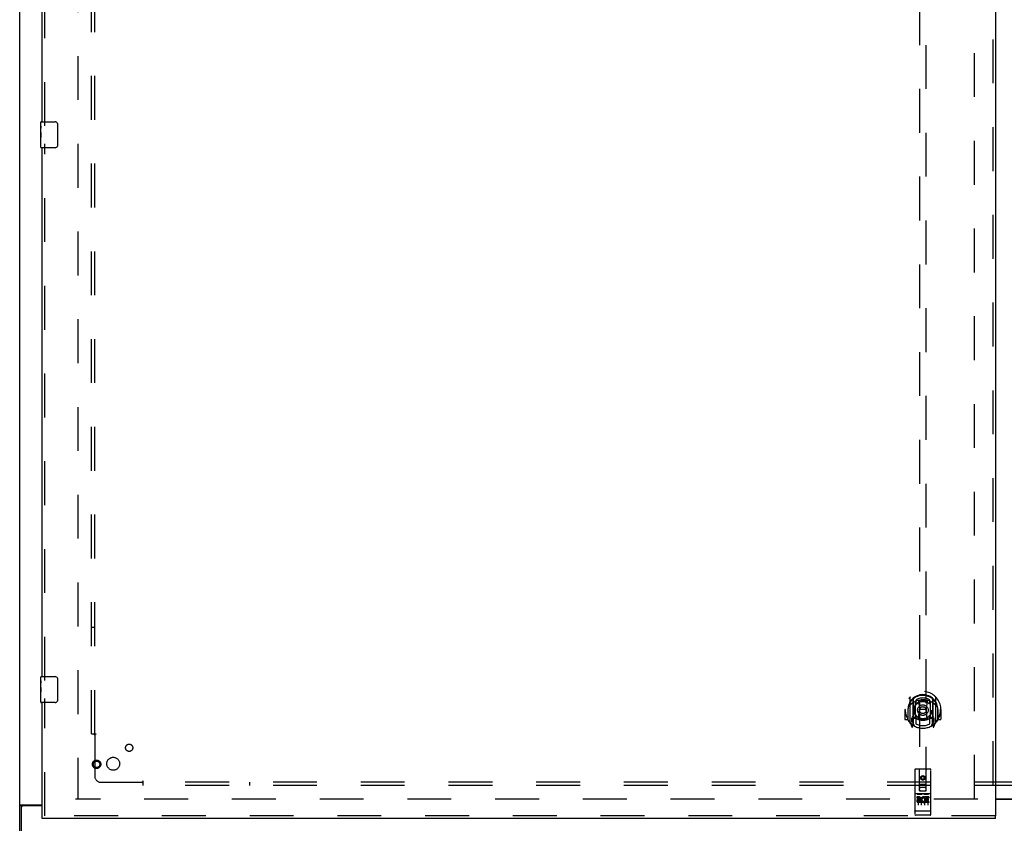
# Model space of a CAD drawing. Header units: inches. Extents: x 0 to 309, y 0 to 200.
# Tile 12 of 119: x 70 to 108, y 67 to 98. Entities that reach past the tile are written whole.
import ezdxf

# ---------------------------------------------------------------- set-up
doc = ezdxf.new("R2010")
doc.units = ezdxf.units.IN
doc.header["$LTSCALE"] = 17
doc.header["$MEASUREMENT"] = 0
doc.linetypes.add('HIDDEN', pattern=[0.2, 0.1, -0.1])
doc.layers.get('0').update_dxf_attribs({"linetype": 'CONTINUOUS'})
for name, color, linetype in [('DEFAULT_2', 8, 'HIDDEN'), ('LEFTHAND_DOOR_ASSEMBLY', 7, 'CONTINUOUS'), ('SUBPANEL', 7, 'CONTINUOUS')]:
    doc.layers.add(name, color=color, linetype=linetype)

msp = doc.modelspace()

# ---------------------------------------------------------------- linework, layer by layer
at = {"color": 7, "linetype": 'Continuous'}
for p, q in [((69.625, 60.664), (69.625, 144.414)), ((109.312, 68.024), (107.437, 68.024)), ((69.722, 67.783), (69.625, 67.783)), ((69.685, 67.82), (70.5, 67.82)), ((69.687, 67.727), (69.687, 60.539)), ((70.5, 67.789), (69.75, 67.789))]:
    msp.add_line(p, q, dxfattribs=at)
at = {"color": 3, "linetype": 'Continuous'}
msp.add_line((107.437, 68.054), (109.312, 68.054), dxfattribs=at)
at = {"color": 7, "linetype": 'Continuous'}
for points in [[(69.664, 67.809), (69.656, 67.806), (69.652, 67.805), (69.649, 67.804), (69.645, 67.802), (69.642, 67.801), (69.639, 67.799), (69.636, 67.798), (69.634, 67.796), (69.632, 67.794), (69.63, 67.793), (69.628, 67.791), (69.627, 67.79), (69.626, 67.788), (69.625, 67.786), (69.625, 67.785), (69.625, 67.783)], [(69.685, 67.82), (69.683, 67.819), (69.681, 67.817), (69.678, 67.816), (69.675, 67.814), (69.671, 67.812), (69.668, 67.811), (69.664, 67.809)]]:
    msp.add_lwpolyline(points, dxfattribs=at)
at = {"color": 3, "linetype": 'Continuous'}
for points in [[(69.766, 67.799), (69.762, 67.796), (69.76, 67.795), (69.758, 67.793), (69.755, 67.792), (69.754, 67.79), (69.752, 67.789)], [(69.78, 67.82), (69.78, 67.818), (69.78, 67.816), (69.78, 67.815), (69.78, 67.813), (69.779, 67.811), (69.778, 67.809), (69.777, 67.808), (69.776, 67.806), (69.774, 67.805), (69.772, 67.803), (69.771, 67.802), (69.769, 67.8), (69.766, 67.799)]]:
    msp.add_lwpolyline(points, dxfattribs=at)
at = {"color": 7, "linetype": 'Continuous'}
msp.add_arc((69.75, 67.727), 0.0625, 90, 180, dxfattribs=at)
at = {"layer": 'DEFAULT_2', "color": 8, "linetype": 'HIDDEN'}
for p, q in [((71.875, 141.039), (71.875, 68.039)), ((106.625, 68.054), (106.625, 141.024)), ((106.75, 68.039), (71.781, 68.039))]:
    msp.add_line(p, q, dxfattribs=at)
at = {"layer": 'LEFTHAND_DOOR_ASSEMBLY', "color": 8, "linetype": 'HIDDEN'}
for p, q in [((107.333, 141.685), (107.333, 67.393)), ((70.604, 94.134), (70.604, 114.944)), ((104.5, 102.368), (104.5, 68.367)), ((104.75, 68.367), (104.75, 102.368)), ((70.604, 72.634), (70.604, 93.444)), ((70.604, 67.393), (70.604, 71.944)), ((104.125, 71.994), (104.125, 71.027)), ((104.242, 71.941), (104.242, 70.924)), ((104.25, 71.916), (104.25, 70.913)), ((104.342, 71.192), (104.342, 71.824)), ((104.35, 71.876), (104.35, 71.773)), ((104.462, 71.85), (104.492, 71.511)), ((104.787, 71.85), (104.757, 71.511)), ((104.9, 71.773), (104.9, 71.876)), ((104.907, 71.824), (104.907, 71.192)), ((105, 71.916), (105, 70.913)), ((105.007, 71.941), (105.007, 70.924)), ((105.125, 71.027), (105.125, 71.994)), ((103.94, 71.511), (103.925, 71.511)), ((103.925, 71.511), (103.925, 71.137)), ((104.042, 71.511), (104.057, 71.511)), ((104.042, 71.511), (104.042, 71.122)), ((104.05, 71.557), (104.05, 71.56)), ((104.05, 71.1), (104.05, 71.557)), ((104.462, 71.166), (104.492, 71.511)), ((104.757, 71.511), (104.492, 71.511)), ((104.788, 71.166), (104.757, 71.511)), ((105.207, 71.511), (105.192, 71.511)), ((105.2, 71.557), (105.2, 71.56)), ((105.2, 71.1), (105.2, 71.557)), ((105.207, 71.511), (105.207, 71.122)), ((105.325, 71.511), (105.31, 71.511)), ((105.325, 71.511), (105.325, 71.137)), ((104.042, 71.122), (103.94, 71.122)), ((104.042, 71.122), (104.05, 71.137)), ((104.129, 71.016), (104.199, 70.841)), ((104.242, 71.182), (104.182, 71.182)), ((104.182, 71.182), (104.182, 71.032)), ((104.182, 71.032), (104.25, 71.032)), ((104.22, 71.085), (104.19, 71.039)), ((104.32, 70.863), (104.25, 70.972)), ((104.252, 71.145), (104.252, 70.937)), ((104.342, 71.183), (104.27, 71.183)), ((104.338, 71.165), (104.272, 71.165)), ((104.35, 71.212), (104.35, 70.959)), ((104.9, 70.959), (104.9, 71.212)), ((104.98, 71.183), (104.907, 71.183)), ((104.977, 71.165), (104.911, 71.165)), ((105, 70.972), (104.93, 70.863)), ((104.997, 70.937), (104.997, 71.145)), ((105, 71.032), (105.067, 71.032)), ((105.067, 71.182), (105.007, 71.182)), ((105.059, 71.039), (105.029, 71.085)), ((105.05, 70.841), (105.12, 71.016)), ((105.067, 71.032), (105.067, 71.182)), ((105.199, 71.137), (105.207, 71.122)), ((105.31, 71.122), (105.207, 71.122)), ((104.221, 70.921), (104.225, 70.918)), ((104.228, 70.844), (104.242, 70.924)), ((105.007, 70.924), (105.021, 70.844)), ((105.028, 70.92), (105.028, 70.921)), ((105.028, 70.921), (105.029, 70.921)), ((105.028, 70.921), (105.029, 70.921)), ((104.312, 69.177), (104.312, 67.452)), ((104.907, 69.207), (104.342, 69.207)), ((104.498, 68.367), (104.495, 69.177)), ((104.751, 68.367), (104.755, 69.177)), ((104.937, 67.452), (104.937, 69.177)), ((104.625, 68.939), (104.562, 68.903)), ((104.562, 68.903), (104.572, 68.897)), ((104.562, 68.903), (104.562, 68.831)), ((104.562, 68.831), (104.572, 68.837)), ((104.562, 68.831), (104.625, 68.795)), ((104.625, 68.928), (104.572, 68.897)), ((104.572, 68.897), (104.572, 68.837)), ((104.572, 68.837), (104.625, 68.806)), ((104.687, 68.903), (104.625, 68.939)), ((104.625, 68.939), (104.625, 68.928)), ((104.677, 68.897), (104.625, 68.928)), ((104.625, 68.806), (104.677, 68.837)), ((104.625, 68.795), (104.687, 68.831)), ((104.625, 68.795), (104.625, 68.806)), ((104.687, 68.903), (104.677, 68.897)), ((104.677, 68.837), (104.677, 68.897)), ((104.687, 68.831), (104.677, 68.837)), ((104.687, 68.831), (104.687, 68.903)), ((104.497, 68.617), (104.752, 68.617)), ((104.498, 68.367), (104.52, 68.367)), ((104.52, 68.367), (104.73, 68.367)), ((104.71, 68.492), (104.54, 68.492)), ((104.73, 68.367), (104.751, 68.367)), ((104.907, 68.25), (104.342, 68.25)), ((104.48, 68.128), (104.388, 68.128)), ((104.388, 68.128), (104.388, 68.085)), ((104.48, 68.085), (104.388, 68.085)), ((104.414, 68.234), (104.586, 68.234)), ((104.437, 68.119), (104.437, 67.813)), ((104.484, 68.042), (104.438, 68.042)), ((104.48, 68.001), (104.452, 68.001)), ((104.544, 67.957), (104.452, 67.957)), ((104.544, 67.957), (104.544, 67.914)), ((104.562, 68.119), (104.562, 67.813)), ((104.664, 68.234), (104.836, 68.234)), ((104.676, 67.962), (104.693, 67.923)), ((104.687, 68.119), (104.687, 67.813)), ((104.7, 68.092), (104.687, 68.073)), ((104.697, 68.117), (104.7, 68.115)), ((104.857, 68.128), (104.7, 68.128)), ((104.7, 68.128), (104.7, 68.115)), ((104.7, 68.092), (104.7, 67.914)), ((104.857, 68.085), (104.743, 68.085)), ((104.743, 68.085), (104.743, 68.042)), ((104.835, 68.042), (104.743, 68.042)), ((104.835, 67.999), (104.743, 67.999)), ((104.743, 67.999), (104.743, 67.957)), ((104.857, 67.957), (104.743, 67.957)), ((104.812, 68.119), (104.812, 67.813)), ((104.835, 68.042), (104.835, 67.999)), ((104.857, 68.128), (104.857, 68.085)), ((104.857, 67.957), (104.857, 67.914)), ((104.33, 67.58), (104.329, 67.58)), ((104.331, 67.58), (104.33, 67.58)), ((104.332, 67.58), (104.331, 67.58)), ((104.331, 67.58), (104.331, 67.58)), ((104.333, 67.58), (104.332, 67.58)), ((104.334, 67.58), (104.333, 67.58)), ((104.335, 67.58), (104.334, 67.58)), ((104.336, 67.58), (104.335, 67.58)), ((104.337, 67.58), (104.336, 67.58)), ((104.336, 67.58), (104.336, 67.58)), ((104.338, 67.58), (104.337, 67.58)), ((104.339, 67.58), (104.338, 67.58)), ((104.34, 67.58), (104.339, 67.58)), ((104.341, 67.58), (104.34, 67.58)), ((104.342, 67.58), (104.341, 67.58)), ((104.341, 67.58), (104.341, 67.58)), ((104.908, 67.58), (104.342, 67.58)), ((104.544, 67.914), (104.452, 67.914)), ((104.857, 67.914), (104.7, 67.914)), ((104.908, 67.58), (104.909, 67.58)), ((104.908, 67.58), (104.908, 67.58)), ((104.909, 67.58), (104.91, 67.58)), ((104.91, 67.58), (104.911, 67.58)), ((104.911, 67.58), (104.912, 67.58)), ((104.912, 67.58), (104.913, 67.58)), ((104.913, 67.58), (104.914, 67.58)), ((104.913, 67.58), (104.913, 67.58)), ((104.914, 67.58), (104.915, 67.58)), ((104.915, 67.58), (104.916, 67.58)), ((104.916, 67.58), (104.917, 67.58)), ((104.917, 67.58), (104.918, 67.58)), ((104.917, 67.58), (104.917, 67.58)), ((104.918, 67.58), (104.919, 67.58)), ((104.919, 67.58), (104.92, 67.58)), ((104.92, 67.58), (104.921, 67.58)), ((104.921, 67.58), (104.921, 67.58)), ((107.437, 67.393), (70.5, 67.393)), ((104.907, 67.422), (104.342, 67.422))]:
    msp.add_line(p, q, dxfattribs=at)
at = {"layer": 'LEFTHAND_DOOR_ASSEMBLY', "color": 3, "linetype": 'Continuous'}
for p, q in [((107.437, 141.685), (107.437, 67.393)), ((70.5, 94.289), (70.5, 114.789)), ((70.5, 72.789), (70.5, 93.289)), ((70.5, 67.393), (70.5, 71.789)), ((107.437, 67.289), (70.5, 67.289))]:
    msp.add_line(p, q, dxfattribs=at)
at = {"layer": 'LEFTHAND_DOOR_ASSEMBLY', "color": 7, "linetype": 'Continuous'}
for p, q in [((70.44, 94.128), (70.44, 94.274)), ((70.455, 94.289), (70.995, 94.289)), ((70.44, 93.871), (70.44, 94.128)), ((70.445, 94.072), (70.44, 94.072)), ((70.44, 93.904), (70.447, 93.904)), ((70.44, 93.304), (70.44, 93.868)), ((70.447, 93.904), (70.447, 94.041)), ((71.095, 94.189), (71.095, 93.389)), ((70.441, 93.841), (70.44, 93.841)), ((70.44, 93.71), (70.446, 93.71)), ((70.44, 93.674), (70.447, 93.674)), ((70.44, 93.611), (70.447, 93.611)), ((70.447, 93.443), (70.447, 93.674)), ((70.44, 93.443), (70.447, 93.443)), ((70.995, 93.289), (70.455, 93.289)), ((70.44, 72.628), (70.44, 72.774)), ((70.44, 72.371), (70.44, 72.628)), ((70.445, 72.572), (70.44, 72.572)), ((70.447, 72.404), (70.447, 72.541)), ((70.455, 72.789), (70.995, 72.789)), ((71.095, 72.689), (71.095, 71.889)), ((70.44, 72.404), (70.447, 72.404)), ((70.44, 71.804), (70.44, 72.368)), ((70.441, 72.341), (70.44, 72.341)), ((70.44, 72.21), (70.446, 72.21)), ((70.44, 72.174), (70.447, 72.174)), ((70.447, 71.943), (70.447, 72.174)), ((70.44, 72.111), (70.447, 72.111)), ((70.44, 71.943), (70.447, 71.943)), ((70.995, 71.789), (70.455, 71.789)), ((70.5, 67.289), (70.5, 67.393)), ((107.437, 67.289), (107.437, 67.393))]:
    msp.add_line(p, q, dxfattribs=at)
for points in [[(70.44, 94.128), (70.44, 94.125), (70.44, 94.12), (70.441, 94.115), (70.442, 94.101)], [(70.44, 93.871), (70.44, 93.863), (70.44, 93.853), (70.441, 93.843)], [(70.442, 94.101), (70.443, 94.094), (70.444, 94.086), (70.445, 94.077)], [(70.445, 94.077), (70.446, 94.068), (70.446, 94.059), (70.447, 94.05), (70.447, 94.041)], [(71.088, 94.225), (71.09, 94.22), (71.092, 94.214), (71.093, 94.208), (71.094, 94.202), (71.094, 94.195), (71.095, 94.189)], [(70.441, 93.843), (70.444, 93.81), (70.445, 93.798), (70.446, 93.785), (70.446, 93.773), (70.447, 93.76), (70.447, 93.747), (70.447, 93.734), (70.446, 93.722), (70.446, 93.709), (70.445, 93.697), (70.444, 93.685)], [(71.095, 93.389), (71.094, 93.383), (71.094, 93.377), (71.093, 93.37), (71.092, 93.364), (71.09, 93.359), (71.088, 93.353)], [(70.44, 72.628), (70.44, 72.625), (70.44, 72.62), (70.441, 72.615), (70.442, 72.601)], [(70.442, 72.601), (70.443, 72.594), (70.444, 72.586), (70.445, 72.577)], [(70.445, 72.577), (70.446, 72.568), (70.446, 72.559), (70.447, 72.55), (70.447, 72.541)], [(71.088, 72.725), (71.09, 72.72), (71.092, 72.714), (71.093, 72.708), (71.094, 72.702), (71.094, 72.695), (71.095, 72.689)], [(70.44, 72.371), (70.44, 72.363), (70.44, 72.353), (70.441, 72.343)], [(70.441, 72.343), (70.444, 72.31), (70.445, 72.298), (70.446, 72.285), (70.446, 72.273), (70.447, 72.26), (70.447, 72.247), (70.447, 72.234), (70.446, 72.222), (70.446, 72.209), (70.445, 72.197), (70.444, 72.185)], [(71.095, 71.889), (71.094, 71.883), (71.094, 71.877), (71.093, 71.87), (71.092, 71.864), (71.09, 71.859), (71.088, 71.853)]]:
    msp.add_lwpolyline(points, dxfattribs=at)
at = {"layer": 'LEFTHAND_DOOR_ASSEMBLY', "color": 8, "linetype": 'HIDDEN'}
for points in [[(104.079, 71.949), (104.08, 71.95), (104.081, 71.951), (104.081, 71.952), (104.082, 71.953), (104.083, 71.954), (104.084, 71.954), (104.084, 71.955), (104.085, 71.956), (104.086, 71.957), (104.087, 71.957), (104.087, 71.958), (104.088, 71.959), (104.089, 71.959), (104.09, 71.96), (104.091, 71.961), (104.091, 71.962), (104.092, 71.962), (104.093, 71.963), (104.094, 71.963), (104.095, 71.964), (104.095, 71.965), (104.096, 71.965), (104.097, 71.966), (104.098, 71.966), (104.099, 71.967), (104.1, 71.967), (104.101, 71.968), (104.102, 71.969), (104.102, 71.969), (104.103, 71.969), (104.104, 71.97), (104.105, 71.97), (104.106, 71.971), (104.107, 71.971)], [(104.437, 71.867), (104.442, 71.869), (104.448, 71.87), (104.453, 71.872), (104.458, 71.873), (104.464, 71.874), (104.469, 71.876), (104.475, 71.877), (104.48, 71.878), (104.486, 71.879), (104.491, 71.88), (104.497, 71.881), (104.502, 71.882), (104.508, 71.883), (104.513, 71.884), (104.519, 71.885), (104.524, 71.886), (104.53, 71.887), (104.535, 71.887), (104.541, 71.888), (104.547, 71.889), (104.552, 71.889), (104.558, 71.89), (104.563, 71.89), (104.569, 71.891), (104.574, 71.891), (104.58, 71.892), (104.586, 71.892), (104.591, 71.892), (104.597, 71.893), (104.602, 71.893), (104.608, 71.893), (104.614, 71.893), (104.619, 71.893), (104.625, 71.893), (104.63, 71.893), (104.636, 71.893), (104.641, 71.893), (104.647, 71.893), (104.653, 71.893), (104.658, 71.892), (104.664, 71.892), (104.669, 71.892), (104.675, 71.891), (104.681, 71.891), (104.686, 71.89), (104.692, 71.89), (104.697, 71.889), (104.703, 71.889), (104.708, 71.888), (104.714, 71.887), (104.72, 71.887), (104.725, 71.886), (104.731, 71.885), (104.736, 71.884), (104.742, 71.883), (104.747, 71.882), (104.753, 71.881), (104.758, 71.88), (104.764, 71.879), (104.769, 71.878), (104.775, 71.877), (104.78, 71.876), (104.786, 71.874), (104.791, 71.873), (104.796, 71.872), (104.802, 71.87), (104.807, 71.869), (104.813, 71.867)], [(105.142, 71.971), (105.143, 71.971), (105.144, 71.97), (105.145, 71.97), (105.146, 71.969), (105.147, 71.969), (105.148, 71.969), (105.149, 71.968), (105.15, 71.967), (105.15, 71.967), (105.151, 71.966), (105.152, 71.966), (105.153, 71.965), (105.154, 71.965), (105.155, 71.964), (105.156, 71.963), (105.156, 71.963), (105.157, 71.962), (105.158, 71.962), (105.159, 71.961), (105.16, 71.96), (105.16, 71.959), (105.161, 71.959), (105.162, 71.958), (105.163, 71.957), (105.164, 71.957), (105.164, 71.956), (105.165, 71.955), (105.166, 71.954), (105.167, 71.954), (105.167, 71.953), (105.168, 71.952), (105.169, 71.951), (105.169, 71.95), (105.17, 71.949)], [(104.17, 71.726), (104.169, 71.724), (104.167, 71.723), (104.166, 71.722), (104.164, 71.72), (104.163, 71.719), (104.161, 71.717), (104.159, 71.715), (104.157, 71.714), (104.156, 71.712), (104.154, 71.71), (104.152, 71.708), (104.15, 71.706), (104.148, 71.704), (104.146, 71.702), (104.144, 71.699), (104.142, 71.697), (104.14, 71.695), (104.138, 71.692), (104.136, 71.689), (104.134, 71.687), (104.132, 71.684), (104.13, 71.681), (104.127, 71.678), (104.125, 71.675), (104.123, 71.671), (104.12, 71.668), (104.118, 71.664), (104.115, 71.66), (104.112, 71.656), (104.11, 71.652), (104.107, 71.648), (104.104, 71.644), (104.101, 71.639), (104.098, 71.634), (104.095, 71.629), (104.092, 71.624)], [(105.157, 71.624), (105.154, 71.629), (105.151, 71.634), (105.148, 71.639), (105.145, 71.644), (105.142, 71.648), (105.14, 71.652), (105.137, 71.656), (105.134, 71.66), (105.132, 71.664), (105.129, 71.668), (105.127, 71.671), (105.125, 71.675), (105.122, 71.678), (105.12, 71.681), (105.118, 71.684), (105.115, 71.687), (105.113, 71.689), (105.111, 71.692), (105.109, 71.695), (105.107, 71.697), (105.105, 71.699), (105.103, 71.702), (105.101, 71.704), (105.099, 71.706), (105.097, 71.708), (105.095, 71.71), (105.094, 71.712), (105.092, 71.714), (105.09, 71.715), (105.088, 71.717), (105.087, 71.719), (105.085, 71.72), (105.084, 71.722), (105.082, 71.723), (105.081, 71.724), (105.079, 71.726)], [(104.107, 71.05), (104.106, 71.05), (104.105, 71.051), (104.104, 71.051), (104.103, 71.052), (104.102, 71.052), (104.102, 71.053), (104.101, 71.053), (104.1, 71.054), (104.099, 71.054), (104.098, 71.055), (104.097, 71.055), (104.096, 71.056), (104.095, 71.057), (104.095, 71.057), (104.094, 71.058), (104.093, 71.058), (104.092, 71.059), (104.091, 71.06), (104.091, 71.06), (104.09, 71.061), (104.089, 71.062), (104.088, 71.062), (104.087, 71.063), (104.087, 71.064), (104.086, 71.065), (104.085, 71.065), (104.084, 71.066), (104.084, 71.067), (104.083, 71.068), (104.082, 71.068), (104.081, 71.069), (104.081, 71.07), (104.08, 71.071), (104.079, 71.072)], [(105.17, 71.072), (105.169, 71.071), (105.169, 71.07), (105.168, 71.069), (105.167, 71.068), (105.167, 71.068), (105.166, 71.067), (105.165, 71.066), (105.164, 71.065), (105.164, 71.065), (105.163, 71.064), (105.162, 71.063), (105.161, 71.062), (105.16, 71.062), (105.16, 71.061), (105.159, 71.06), (105.158, 71.06), (105.157, 71.059), (105.156, 71.058), (105.156, 71.058), (105.155, 71.057), (105.154, 71.057), (105.153, 71.056), (105.152, 71.055), (105.151, 71.055), (105.15, 71.054), (105.15, 71.054), (105.149, 71.053), (105.148, 71.053), (105.147, 71.052), (105.146, 71.052), (105.145, 71.051), (105.144, 71.051), (105.143, 71.05), (105.142, 71.05)], [(104.407, 68.232), (104.407, 68.232), (104.407, 68.232), (104.407, 68.233), (104.408, 68.233), (104.408, 68.233), (104.408, 68.233), (104.408, 68.233), (104.408, 68.233), (104.408, 68.233), (104.408, 68.233), (104.408, 68.233), (104.408, 68.233), (104.408, 68.233), (104.409, 68.233), (104.409, 68.233), (104.409, 68.233), (104.409, 68.233), (104.409, 68.233), (104.409, 68.233), (104.409, 68.233), (104.409, 68.233), (104.41, 68.233), (104.41, 68.233), (104.41, 68.233), (104.41, 68.233), (104.41, 68.233), (104.41, 68.233), (104.41, 68.233), (104.411, 68.233), (104.411, 68.233), (104.411, 68.233), (104.411, 68.233), (104.411, 68.233), (104.411, 68.233), (104.412, 68.234), (104.412, 68.234), (104.412, 68.234), (104.412, 68.234), (104.412, 68.234), (104.413, 68.234), (104.413, 68.234), (104.413, 68.234), (104.413, 68.234), (104.413, 68.234), (104.414, 68.234)], [(104.586, 68.234), (104.586, 68.234), (104.586, 68.234), (104.586, 68.234), (104.586, 68.234), (104.587, 68.234), (104.587, 68.234), (104.587, 68.234), (104.587, 68.234), (104.587, 68.234), (104.588, 68.234), (104.588, 68.234), (104.588, 68.233), (104.588, 68.233), (104.588, 68.233), (104.588, 68.233), (104.589, 68.233), (104.589, 68.233), (104.589, 68.233), (104.589, 68.233), (104.589, 68.233), (104.589, 68.233), (104.59, 68.233), (104.59, 68.233), (104.59, 68.233), (104.59, 68.233), (104.59, 68.233), (104.59, 68.233), (104.59, 68.233), (104.59, 68.233), (104.591, 68.233), (104.591, 68.233), (104.591, 68.233), (104.591, 68.233), (104.591, 68.233), (104.591, 68.233), (104.591, 68.233), (104.591, 68.233), (104.591, 68.233), (104.592, 68.233), (104.592, 68.233), (104.592, 68.233), (104.592, 68.233), (104.592, 68.233), (104.592, 68.232), (104.592, 68.232), (104.592, 68.232)], [(104.657, 68.232), (104.657, 68.232), (104.657, 68.232), (104.657, 68.233), (104.658, 68.233), (104.658, 68.233), (104.658, 68.233), (104.658, 68.233), (104.658, 68.233), (104.658, 68.233), (104.658, 68.233), (104.658, 68.233), (104.658, 68.233), (104.658, 68.233), (104.659, 68.233), (104.659, 68.233), (104.659, 68.233), (104.659, 68.233), (104.659, 68.233), (104.659, 68.233), (104.659, 68.233), (104.659, 68.233), (104.66, 68.233), (104.66, 68.233), (104.66, 68.233), (104.66, 68.233), (104.66, 68.233), (104.66, 68.233), (104.66, 68.233), (104.661, 68.233), (104.661, 68.233), (104.661, 68.233), (104.661, 68.233), (104.661, 68.233), (104.661, 68.233), (104.662, 68.234), (104.662, 68.234), (104.662, 68.234), (104.662, 68.234), (104.662, 68.234), (104.663, 68.234), (104.663, 68.234), (104.663, 68.234), (104.663, 68.234), (104.663, 68.234), (104.664, 68.234)], [(104.836, 68.234), (104.836, 68.234), (104.836, 68.234), (104.836, 68.234), (104.836, 68.234), (104.837, 68.234), (104.837, 68.234), (104.837, 68.234), (104.837, 68.234), (104.837, 68.234), (104.838, 68.234), (104.838, 68.234), (104.838, 68.233), (104.838, 68.233), (104.838, 68.233), (104.838, 68.233), (104.839, 68.233), (104.839, 68.233), (104.839, 68.233), (104.839, 68.233), (104.839, 68.233), (104.839, 68.233), (104.84, 68.233), (104.84, 68.233), (104.84, 68.233), (104.84, 68.233), (104.84, 68.233), (104.84, 68.233), (104.84, 68.233), (104.84, 68.233), (104.841, 68.233), (104.841, 68.233), (104.841, 68.233), (104.841, 68.233), (104.841, 68.233), (104.841, 68.233), (104.841, 68.233), (104.841, 68.233), (104.841, 68.233), (104.842, 68.233), (104.842, 68.233), (104.842, 68.233), (104.842, 68.233), (104.842, 68.233), (104.842, 68.232), (104.842, 68.232), (104.842, 68.232)], [(104.329, 67.58), (104.328, 67.58), (104.328, 67.58), (104.328, 67.581), (104.327, 67.581), (104.327, 67.581), (104.327, 67.581), (104.326, 67.581), (104.326, 67.581), (104.326, 67.581), (104.325, 67.581), (104.325, 67.581), (104.324, 67.581), (104.324, 67.581), (104.324, 67.581), (104.323, 67.581), (104.323, 67.581), (104.323, 67.581), (104.323, 67.581), (104.322, 67.581), (104.322, 67.582), (104.322, 67.582), (104.321, 67.582), (104.321, 67.582), (104.321, 67.582), (104.32, 67.582), (104.32, 67.582), (104.32, 67.582), (104.32, 67.582), (104.319, 67.582), (104.319, 67.582), (104.319, 67.582), (104.318, 67.582), (104.318, 67.583), (104.318, 67.583), (104.318, 67.583), (104.317, 67.583), (104.317, 67.583), (104.317, 67.583), (104.317, 67.583), (104.317, 67.583), (104.316, 67.583), (104.316, 67.583), (104.316, 67.583), (104.316, 67.584), (104.316, 67.584), (104.315, 67.584), (104.315, 67.584), (104.315, 67.584), (104.315, 67.584), (104.315, 67.584), (104.314, 67.584), (104.314, 67.584), (104.314, 67.584), (104.314, 67.584), (104.314, 67.585), (104.314, 67.585), (104.314, 67.585), (104.313, 67.585), (104.313, 67.585), (104.313, 67.585), (104.313, 67.585), (104.313, 67.585), (104.313, 67.585), (104.313, 67.585), (104.313, 67.586), (104.313, 67.586), (104.313, 67.586), (104.313, 67.586), (104.312, 67.586), (104.312, 67.586), (104.312, 67.586), (104.312, 67.586), (104.312, 67.586), (104.312, 67.587), (104.312, 67.587), (104.312, 67.587), (104.312, 67.587), (104.312, 67.587), (104.312, 67.587)], [(104.921, 67.58), (104.922, 67.581), (104.922, 67.581), (104.922, 67.581), (104.923, 67.581), (104.923, 67.581), (104.924, 67.581), (104.924, 67.581), (104.924, 67.581), (104.925, 67.581), (104.925, 67.581), (104.925, 67.581), (104.926, 67.581), (104.926, 67.581), (104.926, 67.581), (104.927, 67.581), (104.927, 67.581), (104.927, 67.581), (104.927, 67.582), (104.928, 67.582), (104.928, 67.582), (104.928, 67.582), (104.929, 67.582), (104.929, 67.582), (104.929, 67.582), (104.93, 67.582), (104.93, 67.582), (104.93, 67.582), (104.93, 67.582), (104.931, 67.582), (104.931, 67.582), (104.931, 67.583), (104.931, 67.583), (104.932, 67.583), (104.932, 67.583), (104.932, 67.583), (104.932, 67.583), (104.933, 67.583), (104.933, 67.583), (104.933, 67.583), (104.933, 67.583), (104.933, 67.583), (104.934, 67.584), (104.934, 67.584), (104.934, 67.584), (104.934, 67.584), (104.934, 67.584), (104.935, 67.584), (104.935, 67.584), (104.935, 67.584), (104.935, 67.584), (104.935, 67.584), (104.935, 67.584), (104.936, 67.585), (104.936, 67.585), (104.936, 67.585), (104.936, 67.585), (104.936, 67.585), (104.936, 67.585), (104.936, 67.585), (104.936, 67.585), (104.936, 67.585), (104.937, 67.585), (104.937, 67.586), (104.937, 67.586), (104.937, 67.586), (104.937, 67.586), (104.937, 67.586), (104.937, 67.586), (104.937, 67.586), (104.937, 67.586), (104.937, 67.586), (104.937, 67.587), (104.937, 67.587), (104.937, 67.587), (104.937, 67.587), (104.937, 67.587), (104.937, 67.587)]]:
    msp.add_lwpolyline(points, dxfattribs=at)
for centre, radius in [((104.625, 71.493), 0.35), ((104.625, 71.493), 0.335), ((104.625, 71.493), 0.205), ((104.625, 71.493), 0.133), ((72.604, 69.393), 0.164), ((72.604, 69.393), 0.124), ((104.625, 68.867), 0.085), ((104.625, 68.867), 0.0845)]:
    msp.add_circle(centre, radius, dxfattribs=at)
at = {"layer": 'LEFTHAND_DOOR_ASSEMBLY', "color": 7, "linetype": 'Continuous'}
for centre, radius, start, end in [((70.455, 94.274), 0.015, 90, 180), ((70.995, 94.189), 0.1, 21.1999, 90), ((70.455, 93.304), 0.015, 180, 270), ((70.995, 93.389), 0.1, 270, 338.7946), ((70.455, 72.774), 0.015, 90, 180), ((70.995, 72.689), 0.1, 21.1999, 90), ((70.455, 71.804), 0.015, 180, 270), ((70.995, 71.889), 0.1, 270, 338.7946)]:
    msp.add_arc(centre, radius, start, end, dxfattribs=at)
at = {"layer": 'LEFTHAND_DOOR_ASSEMBLY', "color": 8, "linetype": 'HIDDEN'}
for centre, radius, start, end in [((104.625, 71.511), 0.7, 305.5126, 234.4874), ((104.625, 71.508), 0.583, 0.2464, 179.7536), ((104.625, 71.483), 0.58, 7.6622, 172.3378), ((104.14, 71.994), 0.015, 135.0748, 180), ((104.625, 71.193), 0.7, 49.529, 130.471), ((104.257, 71.941), 0.015, 130.3587, 180), ((104.27, 71.916), 0.02, 129.3378, 179.9984), ((104.357, 71.824), 0.015, 112.9863, 180), ((104.625, 71.483), 0.48, 55.0461, 124.9539), ((104.38, 71.773), 0.03, 180, 311.1261), ((104.625, 71.493), 0.343, 48.8739, 131.1261), ((104.442, 71.848), 0.02, 5.0796, 105.5752), ((104.807, 71.848), 0.02, 74.4248, 174.9204), ((104.87, 71.773), 0.03, 228.8739, 360), ((104.892, 71.824), 0.015, 0, 67.0137), ((104.98, 71.916), 0.02, 0, 50.6594), ((104.992, 71.941), 0.015, 0, 49.6413), ((105.11, 71.994), 0.015, 0, 44.9252), ((104.625, 71.511), 0.685, 180, 213.0115), ((104.07, 71.557), 0.02, 172.3378, 180), ((104.625, 71.511), 0.685, 326.9885, 360), ((105.18, 71.557), 0.02, 0, 7.6622), ((103.94, 71.137), 0.015, 180, 270), ((104.07, 71.1), 0.02, 180, 215.2961), ((104.625, 71.493), 0.7, 215.2961, 324.7039), ((104.14, 71.027), 0.015, 180, 224.9252), ((104.195, 71.037), 0.005, 147.3208, 270), ((104.625, 71.823), 0.7, 233.2319, 306.7681), ((104.062, 71.187), 0.188, 327.3208, 360), ((104.27, 71.163), 0.02, 90, 180), ((104.272, 71.145), 0.02, 90, 180), ((104.338, 71.145), 0.02, 66.536, 90), ((104.357, 71.192), 0.015, 180, 247.0137), ((104.625, 71.805), 0.7, 246.536, 293.464), ((104.38, 71.212), 0.03, 48.8739, 180), ((104.625, 71.493), 0.343, 228.8739, 311.1261), ((104.442, 71.168), 0.02, 254.3869, 354.9204), ((104.808, 71.168), 0.02, 185.0796, 285.6131), ((104.87, 71.212), 0.03, 0, 131.1261), ((104.892, 71.192), 0.015, 292.9863, 360), ((104.911, 71.145), 0.02, 90, 113.464), ((104.977, 71.145), 0.02, 0, 90), ((104.98, 71.163), 0.02, 0, 90), ((105.188, 71.187), 0.188, 180, 212.6792), ((105.055, 71.037), 0.005, 270, 32.6792), ((105.11, 71.027), 0.015, 315.0748, 360), ((105.18, 71.1), 0.02, 324.7039, 360), ((105.31, 71.137), 0.015, 270, 360), ((104.213, 70.846), 0.015, 201.8041, 350), ((104.23, 70.957), 0.02, 234.4874, 360), ((104.232, 70.937), 0.02, 234.7457, 360), ((104.27, 70.913), 0.02, 180, 238.5295), ((104.625, 71.493), 0.6, 242.7204, 297.2796), ((104.98, 70.913), 0.02, 301.4688, 359.9992), ((105.017, 70.937), 0.02, 180, 305.2543), ((105.02, 70.957), 0.02, 180, 305.5126), ((105.036, 70.846), 0.015, 190, 338.1959), ((104.342, 69.177), 0.03, 90, 180), ((104.465, 69.177), 0.03, 0, 90), ((104.785, 69.177), 0.03, 90, 180), ((104.907, 69.177), 0.03, 0, 90), ((104.54, 68.452), 0.04, 90, 180), ((104.54, 68.407), 0.04, 180, 270), ((104.71, 68.452), 0.04, 0, 90), ((104.71, 68.407), 0.04, 270, 360), ((104.342, 68.28), 0.03, 180, 270), ((104.452, 67.979), 0.0644, 102.2995, 270.0775), ((104.452, 67.979), 0.0219, 89.9011, 270), ((104.48, 68.064), 0.0635, 270, 90), ((104.48, 68.063), 0.0219, 280.307, 90), ((104.651, 68.021), 0.107, 64.2636, 293.4027), ((104.651, 68.021), 0.0639, 54.8895, 293.4026), ((104.907, 68.28), 0.03, 270, 360), ((104.342, 67.452), 0.03, 180, 270), ((104.907, 67.452), 0.03, 270, 360)]:
    msp.add_arc(centre, radius, start, end, dxfattribs=at)
at = {"layer": 'LEFTHAND_DOOR_ASSEMBLY', "color": 7, "linetype": 'Continuous'}
for centre in [(70.703, 93.705), (70.703, 72.205)]:
    msp.add_ellipse(centre, major_axis=(0.263, 0), ratio=0.432808, start_param=-3.141593, end_param=-2.961605, dxfattribs=at)
at = {"layer": 'SUBPANEL', "color": 8, "linetype": 'HIDDEN'}
for p, q in [((72.406, 70.57), (72.406, 138.508)), ((72.531, 70.57), (72.531, 138.508)), ((72.531, 74.695), (72.406, 74.695)), ((72.406, 70.57), (72.492, 70.57)), ((72.492, 70.57), (72.572, 70.57)), ((72.512, 70.553), (72.519, 70.546)), ((72.531, 70.535), (72.531, 68.945)), ((72.781, 68.695), (74.371, 68.695)), ((74.406, 68.657), (74.406, 68.736)), ((142.343, 68.695), (74.406, 68.695)), ((78.531, 68.695), (78.531, 68.57)), ((74.406, 68.57), (74.406, 68.657)), ((142.343, 68.57), (74.406, 68.57))]:
    msp.add_line(p, q, dxfattribs=at)
for points in [[(72.492, 70.57), (72.495, 70.569), (72.497, 70.567), (72.499, 70.565), (72.502, 70.563), (72.504, 70.562), (72.505, 70.56), (72.507, 70.558), (72.509, 70.557), (72.511, 70.555), (72.512, 70.553)], [(72.519, 70.546), (72.521, 70.544), (72.523, 70.542), (72.525, 70.54), (72.527, 70.538), (72.529, 70.537), (72.531, 70.535)], [(72.545, 70.545), (72.542, 70.543), (72.54, 70.541), (72.537, 70.54), (72.535, 70.538), (72.533, 70.537), (72.531, 70.535)], [(72.572, 70.57), (72.571, 70.568), (72.57, 70.567), (72.569, 70.565), (72.568, 70.563), (72.567, 70.561), (72.566, 70.56), (72.564, 70.558), (72.562, 70.556), (72.56, 70.555), (72.559, 70.553), (72.557, 70.552), (72.554, 70.55), (72.552, 70.549), (72.55, 70.548), (72.545, 70.545)], [(74.383, 68.714), (74.38, 68.709), (74.379, 68.706), (74.377, 68.704), (74.375, 68.702), (74.374, 68.699), (74.372, 68.697), (74.371, 68.695)], [(74.384, 68.682), (74.382, 68.684), (74.38, 68.686), (74.378, 68.688), (74.376, 68.69), (74.374, 68.692), (74.372, 68.694), (74.371, 68.695)], [(74.406, 68.736), (74.404, 68.735), (74.402, 68.735), (74.4, 68.734), (74.399, 68.733), (74.397, 68.731), (74.395, 68.73), (74.394, 68.728), (74.392, 68.727), (74.39, 68.725), (74.389, 68.723), (74.387, 68.721), (74.386, 68.719), (74.385, 68.716), (74.383, 68.714)], [(74.406, 68.657), (74.404, 68.659), (74.402, 68.662), (74.401, 68.664), (74.399, 68.666), (74.397, 68.668), (74.396, 68.67), (74.394, 68.672), (74.392, 68.673), (74.391, 68.675), (74.389, 68.677), (74.384, 68.682)]]:
    msp.add_lwpolyline(points, dxfattribs=at)
for centre, radius in [((73.868, 70.033), 0.141), ((73.25, 69.414), 0.25)]:
    msp.add_circle(centre, radius, dxfattribs=at)
msp.add_arc((72.781, 68.945), 0.25, 180, 270, dxfattribs=at)

doc.saveas('drawing.dxf')
